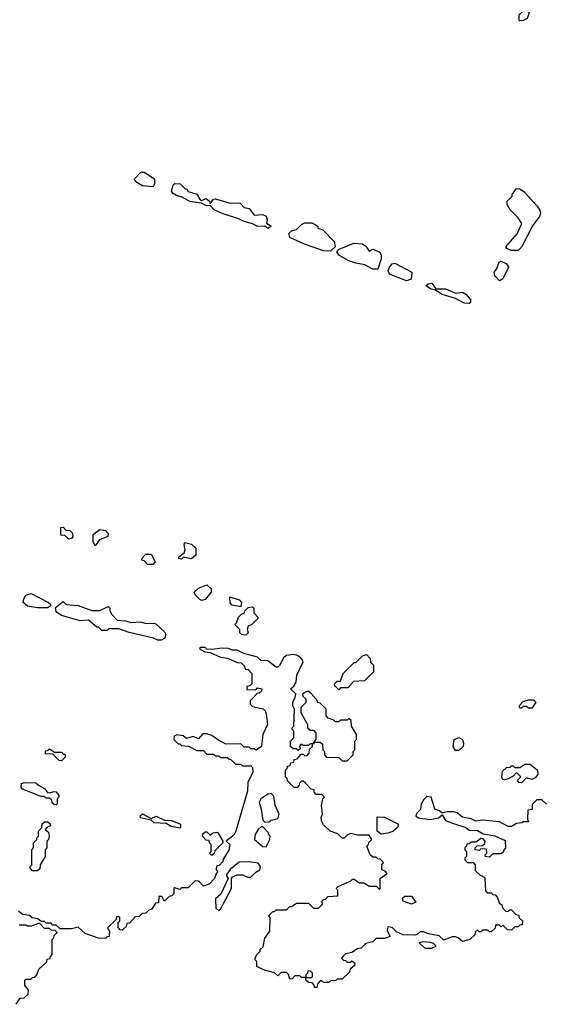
# Model space of a CAD drawing. Extents: x 2710666 to 2828562, y 857017 to 964538.
# Tile 15 of 138: x 2735049 to 2738144, y 877842 to 883657. Entities that reach past the tile are written whole.
import ezdxf

# ---------------------------------------------------------------- set-up
doc = ezdxf.new("R2010")
doc.units = 0

msp = doc.modelspace()

# ---------------------------------------------------------------- linework, layer by layer
at = {"layer": '0CON05XD'}
for points in [[(2738005, 883650), (2738000, 883655), (2738000, 883685), (2738020, 883705), (2738021.7, 883748.3), (2738035, 883760), (2738065, 883767.5), (2738088.3, 883758.3), (2738087, 883743), (2738061.7, 883708.3), (2738047.5, 883665), (2738025, 883652.5), (2738005, 883650)], [(2735835, 882669.2), (2735775, 882675.7), (2735740.8, 882695), (2735725.8, 882715), (2735765, 882756.7), (2735785, 882756.7), (2735845, 882717.5), (2735845.9, 882685.9), (2735835, 882669.2)], [(2736515, 882424), (2736497.5, 882437.5), (2736456.7, 882435), (2736425, 882452.2), (2736374.7, 882464.7), (2736341.4, 882481.4), (2736245, 882512.2), (2736198.8, 882535), (2736175, 882560), (2736153, 882557), (2736123.8, 882573.8), (2736055, 882583.8), (2736008.7, 882608.7), (2735975, 882618), (2735955, 882630), (2735946.2, 882645), (2735955, 882680), (2735965, 882690), (2735997, 882687), (2736025, 882660), (2736036.4, 882656.4), (2736045, 882642.5), (2736095, 882626.7), (2736115, 882592.5), (2736125, 882590), (2736151.7, 882601.7), (2736170, 882585), (2736175, 882570), (2736193.3, 882596.7), (2736205, 882600), (2736295, 882572.5), (2736350, 882575), (2736375, 882547.5), (2736405, 882542.5), (2736435, 882502.5), (2736485, 882506.7), (2736505, 882497.5), (2736511.2, 882475), (2736507.5, 882455), (2736531.7, 882441.7), (2736532.5, 882435), (2736515, 882424)], [(2737995, 882293.5), (2737954.4, 882294.4), (2737927.5, 882305), (2737922.5, 882315), (2737988.3, 882391.7), (2738016.4, 882453.6), (2737995, 882487.5), (2737947.5, 882535), (2737930, 882565), (2737930, 882585), (2737960, 882615), (2737960, 882625), (2737985, 882660), (2738005, 882657.5), (2738029.5, 882639.5), (2738106.4, 882556.4), (2738122.9, 882532.9), (2738127.1, 882515), (2738121.2, 882495), (2738080.5, 882439.5), (2738015, 882314.2), (2737995, 882293.5)], [(2736885, 882290.8), (2736845, 882291.8), (2736731.2, 882331.2), (2736645, 882370.8), (2736640, 882395), (2736655, 882410), (2736685, 882417.5), (2736715, 882447.5), (2736733, 882457), (2736775, 882457.5), (2736800, 882445), (2736810, 882435), (2736810, 882425), (2736840, 882415), (2736907, 882347), (2736912.5, 882315), (2736885, 882290.8)], [(2737165, 882184.3), (2737135, 882184.6), (2737088.3, 882208.3), (2737035, 882218.2), (2736993.5, 882233.5), (2736935, 882266.2), (2736923.9, 882286.1), (2736937.5, 882302.5), (2737023.6, 882336.4), (2737075, 882332.5), (2737095, 882320), (2737115, 882290), (2737135, 882302.5), (2737177.5, 882285), (2737186.1, 882266.1), (2737186, 882245), (2737165, 882184.3)], [(2737335, 882114.5), (2737233.8, 882155), (2737226.7, 882175), (2737233.9, 882196.1), (2737250, 882215), (2737265, 882220), (2737366.4, 882166.4), (2737362.5, 882125), (2737335, 882114.5)], [(2737885, 882114), (2737856.7, 882145), (2737852.5, 882165), (2737867, 882183), (2737882.5, 882225), (2737895, 882230), (2737926.7, 882215), (2737937.1, 882195), (2737905, 882126.2), (2737885, 882114)], [(2737705, 881981.2), (2737675, 881983.6), (2737625, 882011.2), (2737545, 882034.4), (2737502.5, 882062.5), (2737480, 882065), (2737450, 882085), (2737463, 882097), (2737485, 882100), (2737508.3, 882068.3), (2737565, 882066.7), (2737625, 882042.5), (2737665, 882047.5), (2737685.9, 882035.9), (2737713.3, 882005), (2737713.3, 881986.7), (2737705, 881981.2)], [(2735338.3, 880588.3), (2735315, 880610), (2735291.7, 880611.7), (2735291.7, 880658.3), (2735305, 880660), (2735321.7, 880641.7), (2735345, 880640), (2735360, 880625), (2735362.5, 880605), (2735355, 880592.5), (2735338.3, 880588.3)], [(2735495, 880550), (2735482.5, 880575), (2735483, 880617), (2735523, 880647), (2735555, 880640), (2735571.7, 880621.7), (2735570, 880605), (2735520, 880585), (2735495, 880550)], [(2736005, 880470), (2735990, 880475), (2735990, 880485), (2736021.7, 880508.3), (2736027.5, 880525), (2736020, 880555), (2736025, 880570), (2736065, 880560), (2736090, 880535), (2736090, 880495), (2736065, 880472.5), (2736025, 880480), (2736015, 880480), (2736005, 880470)], [(2735835, 880440), (2735805, 880440), (2735785, 880460), (2735770, 880465), (2735773, 880477), (2735795, 880500), (2735825, 880500), (2735850, 880455), (2735835, 880440)], [(2736125, 880227.5), (2736113, 880233), (2736085, 880260), (2736080, 880275), (2736105, 880300), (2736155, 880320), (2736180, 880295), (2736180, 880275), (2736145, 880232.5), (2736125, 880227.5)], [(2735215, 880182.5), (2735155, 880182.5), (2735095, 880193.3), (2735070, 880215), (2735073, 880237), (2735085, 880257.5), (2735117.5, 880267.5), (2735220, 880215), (2735230, 880205), (2735230, 880195), (2735215, 880182.5)], [(2736355, 880190), (2736305, 880200), (2736293, 880213), (2736291.7, 880248.3), (2736345, 880230), (2736360, 880215), (2736355, 880190)], [(2735885, 879993.3), (2735865, 879993.3), (2735840, 880005), (2735695, 880037.5), (2735635, 880060), (2735575, 880060), (2735565, 880050), (2735535, 880050), (2735515, 880070), (2735505, 880070), (2735455, 880110), (2735407, 880107), (2735295, 880137.5), (2735265, 880160), (2735260, 880185), (2735305, 880220), (2735323, 880203), (2735395, 880197.5), (2735475, 880167.5), (2735521.7, 880168.3), (2735571.7, 880191.7), (2735581.7, 880181.7), (2735582.5, 880165), (2735593.9, 880143.9), (2735625, 880110), (2735675, 880107.5), (2735705, 880097.5), (2735765, 880100), (2735795, 880090), (2735843, 880093), (2735855, 880087.5), (2735905, 880042.5), (2735913.3, 880025), (2735906.4, 880003.6), (2735885, 879993.3)], [(2736385, 880022.5), (2736360, 880025), (2736350, 880035), (2736350, 880055), (2736320, 880085), (2736330, 880095), (2736341.7, 880128.3), (2736361.7, 880148.3), (2736375, 880150), (2736380, 880165), (2736400, 880185), (2736425, 880190), (2736431.7, 880181.7), (2736433, 880153), (2736460, 880125), (2736420, 880085), (2736400, 880075), (2736392.5, 880057.5), (2736400, 880035), (2736385, 880022.5)], [(2736245, 879946), (2736185, 879936.7), (2736155, 879940), (2736145, 879950), (2736115, 879950), (2736111.7, 879941.7), (2736143, 879923), (2736175, 879920), (2736235, 879892.5), (2736276.1, 879886.1), (2736335, 879860), (2736358.3, 879858.3), (2736378.3, 879838.3), (2736381.7, 879821.7), (2736398.3, 879818.3), (2736420, 879795), (2736420, 879735), (2736408.3, 879721.7), (2736391.7, 879718.3), (2736391.7, 879701.7), (2736445, 879700), (2736455, 879710), (2736480, 879705), (2736478.3, 879691.7), (2736465, 879680), (2736451.7, 879678.3), (2736410, 879635), (2736410, 879615), (2736425, 879600), (2736487, 879587), (2736500, 879575), (2736506.4, 879556.4), (2736512.5, 879495), (2736486.7, 879435), (2736477.5, 879365), (2736445, 879342.5), (2736435, 879350), (2736415, 879350), (2736405, 879360), (2736375, 879360), (2736355, 879380), (2736268.3, 879378.3), (2736225, 879400), (2736185, 879430), (2736155, 879440), (2736131.7, 879438.3), (2736105, 879410), (2736075, 879422.5), (2736035, 879412.5), (2736015, 879427.5), (2735977, 879433), (2735962.5, 879425), (2735960, 879405), (2735985, 879380), (2735995, 879380), (2736005, 879370), (2736047, 879367), (2736095, 879340), (2736135, 879340), (2736155, 879320), (2736195, 879320), (2736205, 879310), (2736225, 879310), (2736235, 879300), (2736275, 879300), (2736285, 879290), (2736295, 879290), (2736325, 879260), (2736355, 879260), (2736365, 879250), (2736415, 879250), (2736425, 879240), (2736426.4, 879213.6), (2736397.7, 879152.3), (2736395, 879100), (2736325, 878857.5), (2736315, 878840), (2736270, 878805), (2736290, 878785), (2736285, 878752.5), (2736251.7, 878698.3), (2736250, 878685), (2736228.3, 878661.7), (2736211.7, 878658.3), (2736210, 878635), (2736220, 878625), (2736210, 878615), (2736200, 878585), (2736168.3, 878551.7), (2736135, 878540), (2736108.3, 878568.3), (2736085, 878570), (2736045, 878530), (2736005, 878530), (2735995, 878520), (2735965, 878530), (2735960, 878525), (2735960, 878495), (2735948.3, 878481.7), (2735931.7, 878478.3), (2735905, 878450), (2735888.3, 878478.3), (2735871.7, 878478.3), (2735868.3, 878441.7), (2735851.7, 878438.3), (2735828.3, 878401.7), (2735811.7, 878398.3), (2735795, 878380), (2735771.7, 878378.3), (2735755, 878360), (2735731.7, 878358.3), (2735698.3, 878321.7), (2735681.7, 878318.3), (2735678.3, 878301.7), (2735655, 878280), (2735641.7, 878281.7), (2735630, 878295), (2735630, 878325), (2735640, 878335), (2735640, 878355), (2735635, 878360), (2735621.7, 878358.3), (2735618.3, 878341.7), (2735570, 878295), (2735570, 878285), (2735580, 878275), (2735578.3, 878241.7), (2735565, 878240), (2735555, 878230), (2735515, 878232.5), (2735435, 878260), (2735395, 878297.5), (2735355, 878287.5), (2735288.3, 878288.3), (2735265, 878310), (2735245, 878310), (2735235, 878320), (2735205, 878320), (2735195, 878330), (2735175, 878330), (2735157, 878347), (2735122.5, 878352.5), (2735107, 878367), (2735065, 878372.5), (2735041.7, 878391.7)], [(2738163, 879023), (2738135, 879050), (2738105, 879050), (2738078.3, 879021.7), (2738078.3, 878991.7), (2738051.7, 878988.3), (2738050, 878935), (2738055, 878920), (2738025, 878920), (2738017, 878913), (2737985, 878910), (2737955, 878892.5), (2737935, 878892.5), (2737885, 878920), (2737785, 878930), (2737745, 878922.5), (2737718, 878938), (2737665, 878947.5), (2737635, 878972.5), (2737615, 878977.5), (2737575, 878977.5), (2737545, 878970), (2737530, 878985), (2737502.5, 878995), (2737480, 879065), (2737455, 879070), (2737435, 879050), (2737422.5, 879025), (2737417, 878993), (2737395, 878970), (2737390, 878955), (2737403, 878943), (2737475, 878932.5), (2737525, 878943.3), (2737545, 878960), (2737565, 878926.7), (2737607.5, 878912.5), (2737685.9, 878885.9), (2737705, 878870), (2737755, 878867.5), (2737788.3, 878848.3), (2737857, 878837), (2737918.3, 878808.3), (2737920, 878765), (2737910, 878755), (2737908.3, 878741.7), (2737895, 878730), (2737845, 878730), (2737825, 878710), (2737800, 878715), (2737800, 878725), (2737810, 878735), (2737808.3, 878758.3), (2737775, 878760), (2737765, 878750), (2737740, 878755), (2737740, 878765), (2737751.7, 878778.3), (2737785, 878780), (2737798.3, 878791.7), (2737800, 878805), (2737788.3, 878818.3), (2737775, 878820), (2737745, 878800), (2737715, 878800), (2737705, 878790), (2737691.7, 878788.3), (2737690, 878775), (2737680, 878765), (2737680, 878755), (2737690, 878745), (2737690, 878715), (2737680, 878705), (2737680, 878695), (2737695, 878680), (2737728.3, 878678.3), (2737740, 878665), (2737741.7, 878631.7), (2737771.7, 878601.7), (2737785, 878600), (2737798.3, 878588.3), (2737801.7, 878511.7), (2737815, 878500), (2737835, 878500), (2737845, 878490), (2737858.3, 878488.3), (2737870, 878475), (2737881.7, 878441.7), (2737898.3, 878428.3), (2737901.7, 878411.7), (2737921.7, 878391.7), (2737935, 878390), (2737945, 878400), (2737955, 878400), (2737981.7, 878371.7), (2737998.3, 878368.3), (2738001.7, 878351.7), (2738020, 878335), (2738018.3, 878311.7), (2738005, 878310), (2737995, 878300), (2737975, 878300), (2737955, 878280), (2737931.7, 878281.7), (2737905, 878310), (2737895, 878300), (2737885, 878310), (2737861.7, 878308.3), (2737858.3, 878291.7), (2737835, 878270), (2737825, 878270), (2737815, 878280), (2737785, 878280), (2737775, 878270), (2737765, 878270), (2737755, 878280), (2737741.7, 878268.3), (2737738.3, 878251.7), (2737710, 878225), (2737665, 878212.5), (2737640, 878235), (2737625, 878240), (2737605, 878240), (2737555, 878220), (2737527, 878247), (2737465, 878257.5), (2737435, 878270), (2737415, 878270), (2737397, 878253), (2737385, 878250), (2737315, 878252.5), (2737275, 878270), (2737250, 878295), (2737225, 878300), (2737220, 878275), (2737238.3, 878241.7), (2737205, 878230), (2737155, 878230), (2737135, 878210), (2737095, 878200), (2737067, 878173), (2737045, 878170), (2737011.7, 878148.3), (2736975, 878140), (2736961.7, 878128.3), (2736950, 878115), (2736961.7, 878101.7), (2736975, 878100), (2736985, 878090), (2737005, 878090), (2737012.5, 878097.5), (2737030, 878085), (2737028.3, 878071.7), (2737001.7, 878048.3), (2736998.3, 878031.7), (2736955, 877990), (2736925, 877990), (2736917, 877983), (2736885, 877980), (2736875, 877970), (2736845, 877970), (2736835, 877980), (2736825, 877980), (2736810, 877965), (2736805, 877940), (2736791.7, 877941.7), (2736790, 877955), (2736778.3, 877968.3), (2736755, 877970), (2736740, 877985), (2736740, 878000), (2736775, 878000), (2736780, 878005), (2736780, 878025), (2736765, 878040), (2736751.7, 878038.3), (2736750, 878025), (2736740, 878015), (2736740, 878000), (2736715, 878000), (2736705, 878010), (2736675, 878010), (2736658.3, 877991.7), (2736645, 877990), (2736637, 878017), (2736625, 878030), (2736595, 878030), (2736575, 878010), (2736555, 878027.5), (2736495, 878042.5), (2736450, 878065), (2736450, 878095), (2736440, 878105), (2736440, 878115), (2736450, 878135), (2736470, 878155), (2736470, 878165), (2736488.3, 878181.7), (2736498.3, 878231.7), (2736527, 878273), (2736530, 878355), (2736520, 878365), (2736545, 878390), (2736555, 878390), (2736565, 878400), (2736625, 878400), (2736645, 878420), (2736655, 878420), (2736685, 878440), (2736755, 878440), (2736785, 878410), (2736815, 878410), (2736840, 878435), (2736831.7, 878448.3), (2736845, 878460), (2736858.3, 878461.7), (2736871.7, 878478.3), (2736928.3, 878481.7), (2736930, 878515), (2736920, 878525), (2736931.7, 878538.3), (2737005, 878570), (2737015, 878580), (2737025, 878580), (2737055, 878560), (2737085, 878560), (2737115, 878540), (2737155, 878540), (2737175, 878520), (2737180, 878525), (2737180, 878585), (2737220, 878615), (2737208.3, 878628.3), (2737190, 878635), (2737190, 878665), (2737198.3, 878678.3), (2737178.3, 878698.3), (2737165, 878700), (2737155, 878710), (2737135, 878710), (2737120, 878725), (2737100, 878775), (2737110, 878785), (2737111.7, 878798.3), (2737130, 878815), (2737115, 878840), (2737045, 878840), (2737005, 878850), (2736987, 878843), (2736967, 878823), (2736955, 878822.5), (2736928.3, 878848.3), (2736883.9, 878863.9), (2736845, 878902.5), (2736832.5, 878925), (2736830, 878945), (2736837.5, 878965), (2736832.5, 879015), (2736840, 879055), (2736850, 879065), (2736835, 879080), (2736801.7, 879081.7), (2736790, 879095), (2736788.3, 879108.3), (2736771.7, 879111.7), (2736738.3, 879148.3), (2736725, 879160), (2736715, 879160), (2736701.7, 879148.3), (2736700, 879135), (2736688.3, 879121.7), (2736671.7, 879121.7), (2736631.7, 879161.7), (2736630, 879175), (2736620, 879185), (2736620, 879225), (2736630, 879235), (2736631.7, 879248.3), (2736648.3, 879251.7), (2736651.7, 879268.3), (2736668.3, 879271.7), (2736671.7, 879288.3), (2736688.3, 879291.7), (2736711.7, 879318.3), (2736725, 879320), (2736735, 879310), (2736748.3, 879311.7), (2736760, 879325), (2736761.7, 879348.3), (2736780, 879365), (2736780, 879380), (2736788.3, 879381.7), (2736790, 879390), (2736825, 879390), (2736838.3, 879378.3), (2736840, 879345), (2736850, 879335), (2736850, 879315), (2736861.7, 879301.7), (2736935, 879300), (2736955, 879280), (2736985, 879280), (2737020, 879315), (2737020, 879335), (2737030, 879345), (2737030, 879395), (2737040, 879405), (2737040, 879435), (2737010, 879485), (2737008.3, 879518.3), (2736995, 879530), (2736985, 879520), (2736945, 879520), (2736935, 879510), (2736915, 879510), (2736905, 879520), (2736871.7, 879531.7), (2736860, 879545), (2736860, 879585), (2736825, 879620), (2736810, 879625), (2736805, 879640), (2736769.3, 879679.3), (2736755, 879690), (2736745, 879690), (2736720, 879675), (2736721.7, 879661.7), (2736740, 879645), (2736740, 879625), (2736710, 879595), (2736710, 879565), (2736750, 879495), (2736750, 879475), (2736765, 879460), (2736785, 879460), (2736800, 879445), (2736800, 879405), (2736780, 879380), (2736765, 879380), (2736755, 879370), (2736725, 879370), (2736711.7, 879378.3), (2736700, 879365), (2736710, 879355), (2736695, 879340), (2736685, 879350), (2736665, 879350), (2736650, 879365), (2736650, 879395), (2736670, 879415), (2736670, 879455), (2736660, 879465), (2736660, 879475), (2736670, 879485), (2736672.5, 879585), (2736662.5, 879605), (2736662.5, 879625), (2736677.5, 879655), (2736680, 879675), (2736650, 879705), (2736669.3, 879720.7), (2736682.5, 879745), (2736687.5, 879785), (2736723.3, 879865), (2736718.3, 879878.3), (2736704.1, 879894.1), (2736685, 879903.3), (2736665, 879907.5), (2736625, 879902.5), (2736609.3, 879890.7), (2736585, 879842.5), (2736575, 879832.5), (2736565, 879832.5), (2736515, 879871.2), (2736475, 879872.5), (2736455, 879892.5), (2736373.6, 879913.6), (2736335, 879933.3), (2736305, 879933.3), (2736283, 879943), (2736245, 879946)], [(2736935, 879700), (2736911.7, 879721.7), (2736910, 879735), (2736925, 879750), (2736945, 879750), (2736960, 879795), (2737025, 879860), (2737035, 879860), (2737075, 879900), (2737098.3, 879908.3), (2737120, 879885), (2737121.7, 879861.7), (2737140, 879845), (2737140, 879805), (2737087, 879753), (2737022.5, 879747.5), (2736988.3, 879711.7), (2736945, 879710), (2736935, 879700)], [(2738075, 879590), (2738055, 879590), (2738045, 879600), (2738025, 879600), (2738015, 879590), (2738005, 879590), (2738000, 879605), (2738025, 879630), (2738055, 879640), (2738085, 879640), (2738100, 879625), (2738075, 879590)], [(2737645, 879340), (2737625, 879340), (2737610, 879365), (2737617.5, 879405), (2737645, 879417.5), (2737666.4, 879406.4), (2737672.5, 879385), (2737670, 879365), (2737645, 879340)], [(2735295, 879280), (2735281.7, 879281.7), (2735245, 879320), (2735201.7, 879321.7), (2735201.7, 879338.3), (2735215, 879340), (2735225, 879350), (2735255, 879330), (2735295, 879330), (2735305, 879320), (2735318.3, 879318.3), (2735318.3, 879301.7), (2735295, 879280)], [(2738015, 879150), (2738001.7, 879151.7), (2737990, 879165), (2738010, 879185), (2737985, 879210), (2737965, 879190), (2737935, 879172.5), (2737915, 879167.5), (2737901.7, 879171.7), (2737897.5, 879185), (2737901.7, 879218.3), (2737925, 879240), (2737947, 879243), (2737955, 879250), (2737965, 879250), (2737975, 879240), (2738005, 879240), (2738035, 879260), (2738065, 879260), (2738110, 879225), (2738111.7, 879198.3), (2738095, 879180), (2738075, 879170), (2738045, 879180), (2738015, 879150)], [(2735265, 879020), (2735251.7, 879021.7), (2735240, 879035), (2735238.3, 879048.3), (2735225, 879060), (2735205, 879060), (2735195, 879070), (2735175, 879070), (2735065, 879112.5), (2735057.5, 879125), (2735060, 879145), (2735075, 879152.5), (2735145, 879150), (2735160, 879135), (2735196.4, 879116.4), (2735213, 879093), (2735225, 879090), (2735250.7, 879099.3), (2735265, 879097.5), (2735280, 879075), (2735280, 879065), (2735270, 879055), (2735270, 879025), (2735265, 879020)], [(2736498.3, 878918.3), (2736525, 878920), (2736535, 878930), (2736575, 878940), (2736582.5, 878965), (2736558.3, 879018.3), (2736551.7, 879071.7), (2736535, 879087.5), (2736515, 879082.5), (2736474.2, 879055.8), (2736463.8, 879035), (2736476.7, 878995), (2736485, 878930), (2736498.3, 878918.3)], [(2735995, 878882.5), (2735945, 878892.5), (2735915, 878910), (2735843, 878913), (2735825, 878930), (2735763, 878943), (2735760, 878955), (2735775, 878966.7), (2735825, 878940), (2735855, 878953.3), (2735905, 878930), (2735946.4, 878926.4), (2736000, 878905), (2736000, 878885), (2735995, 878882.5)], [(2737185, 878847.5), (2737162.5, 878865), (2737161.7, 878948.3), (2737205, 878947.5), (2737287.5, 878905), (2737282.5, 878885), (2737255, 878863.3), (2737225, 878853.3), (2737185, 878847.5)], [(2735155, 878630), (2735125, 878630), (2735110, 878645), (2735110, 878655), (2735120, 878665), (2735120, 878755), (2735130, 878765), (2735130, 878795), (2735150, 878815), (2735150, 878825), (2735160, 878835), (2735160, 878865), (2735180, 878885), (2735181.7, 878908.3), (2735195, 878920), (2735215, 878920), (2735228.3, 878908.3), (2735230, 878895), (2735211.7, 878888.3), (2735200, 878875), (2735218.3, 878858.3), (2735222.5, 878835), (2735220, 878815), (2735210, 878805), (2735210, 878765), (2735200, 878755), (2735200, 878715), (2735170, 878665), (2735168.3, 878641.7), (2735155, 878630)], [(2736505, 878772.5), (2736527.5, 878815), (2736530, 878835), (2736520, 878845), (2736520, 878855), (2736485, 878890), (2736475, 878890), (2736457.5, 878875), (2736440, 878845), (2736437.5, 878815), (2736485, 878773.3), (2736505, 878772.5)], [(2736185, 878720), (2736170, 878735), (2736180, 878745), (2736180, 878785), (2736170, 878795), (2736168.3, 878808.3), (2736151.7, 878811.7), (2736130, 878835), (2736131.7, 878848.3), (2736145, 878860), (2736155, 878860), (2736175, 878840), (2736190, 878855), (2736218.3, 878858.3), (2736250, 878805), (2736250, 878795), (2736201.7, 878748.3), (2736198.3, 878731.7), (2736185, 878720)], [(2736225, 878398), (2736235, 878403.3), (2736300, 878525), (2736300, 878585), (2736307.5, 878595), (2736335, 878606.7), (2736365, 878606.7), (2736395, 878592.5), (2736415, 878592.5), (2736445, 878622.5), (2736467.5, 878635), (2736472.5, 878655), (2736457.5, 878675), (2736405, 878683.3), (2736345, 878681.2), (2736292.7, 878637.3), (2736270, 878605), (2736280, 878585), (2736237.2, 878492.8), (2736205.8, 878464.2), (2736207.3, 878407.3), (2736225, 878398)], [(2737365, 878432.5), (2737315, 878450), (2737311.7, 878468.3), (2737325, 878480), (2737365, 878480), (2737390, 878445), (2737365, 878432.5)], [(2735028.3, 877841.7), (2735051.7, 877878.3), (2735075, 877880), (2735098.3, 877901.7), (2735100, 877925), (2735080, 877955), (2735080, 877985), (2735085, 877990), (2735115, 877990), (2735125, 878000), (2735138.3, 878001.7), (2735150, 878015), (2735161.7, 878048.3), (2735208.3, 878091.7), (2735211.7, 878108.3), (2735228.3, 878111.7), (2735230, 878125), (2735240, 878135), (2735240, 878225), (2735250, 878235), (2735251.7, 878248.3), (2735270, 878265), (2735258.3, 878278.3), (2735235, 878280), (2735225, 878290), (2735195, 878290), (2735165, 878320), (2735117, 878303), (2735095, 878302.5), (2735085, 878310), (2735045, 878310)], [(2737485, 878172.5), (2737510, 878185), (2737495, 878200), (2737475, 878207.5), (2737435, 878210), (2737410, 878205), (2737443, 878173), (2737485, 878172.5)]]:
    msp.add_lwpolyline(points, dxfattribs=at)

doc.saveas('drawing.dxf')
